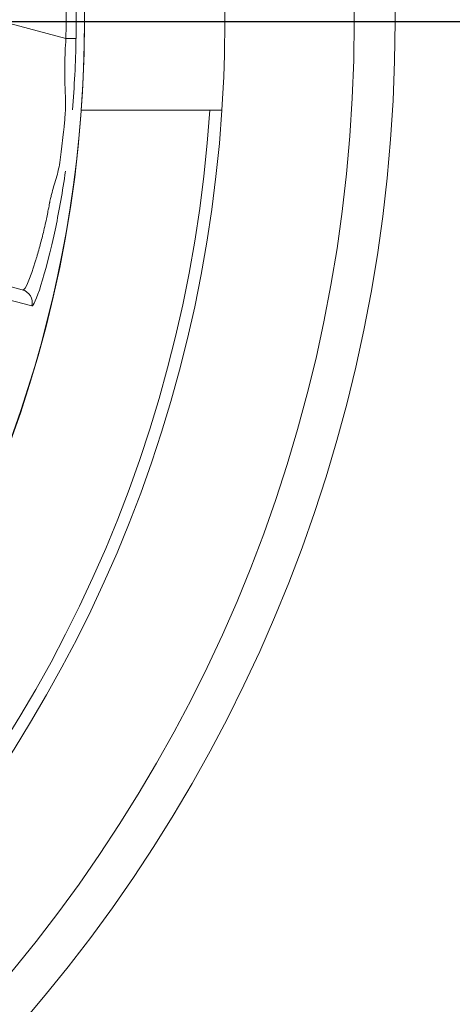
# Model space of a CAD drawing. Extents: x 0 to 283, y -463 to 196.
# Tile 28 of 37: x 235.422 to 236.216, y 105.006 to 106.815. Entities that reach past the tile are written whole.
import ezdxf

# ---------------------------------------------------------------- set-up
doc = ezdxf.new("R2010")
doc.units = 0
doc.linetypes.add('CENTER', pattern=[12, 8, -1, 2, -1])
doc.layers.get('DEFPOINTS').update_dxf_attribs({"linetype": 'CONTINUOUS'})
doc.layers.add('CTR', color=7, linetype='CENTER')
doc.layers.add('DIM', color=7, linetype='CONTINUOUS')
doc.layers.add('TANGENT EDGES', color=7, linetype='CONTINUOUS', lineweight=0)
doc.layers.add('VISIBLE', color=255, linetype='CONTINUOUS', lineweight=0)
doc.styles.add('SANSSERIF', font='sanss___.ttf')
doc.dimstyles.new('ISO-25$0', dxfattribs={"dimtxt": 2.5, "dimasz": 2.5, "dimexe": 1.25, "dimexo": 1, "dimgap": 0.6, "dimtad": 1, "dimdec": 1, "dimzin": 9, "dimdsep": 46, "dimtxsty": 'SANSSERIF', "dimcen": 0.75, "dimadec": 1, "dimazin": 0, "dimtfac": 1, "dimtdec": 1, "dimtmove": 0, "dimatfit": 3, "dimfxl": 1, "dimarcsym": 0})
doc.dimstyles.new('ISO-25$3', dxfattribs={"dimtxt": 2.5, "dimasz": 2.5, "dimexe": 1.25, "dimexo": 1, "dimgap": 0.6, "dimtad": 1, "dimtih": 1, "dimtoh": 1, "dimdec": 1, "dimzin": 9, "dimdsep": 46, "dimtxsty": 'SANSSERIF', "dimcen": 0.75, "dimadec": 1, "dimazin": 0, "dimtfac": 1, "dimtdec": 1, "dimtofl": 0, "dimtmove": 0, "dimatfit": 3, "dimfxl": 1, "dimarcsym": 0})

# ---------------------------------------------------------------- blocks, each defined once
blk = doc.blocks.new('*D15')
at = {"layer": 'DEFPOINTS', "color": 0, "transparency": 16777216}
for p in [(254.048, 118.1119), (174.1974, 98.6119), (222.798, 98.6119)]:
    blk.add_point(p, dxfattribs=at)
at = {"layer": 'DIM', "color": 0, "lineweight": -2, "transparency": 16777216}
for p, q in [((253.048, 118.1119), (172.9474, 118.1119)), ((174.1974, 115.6119), (174.1974, 101.1119)), ((221.798, 98.6119), (172.9474, 98.6119))]:
    blk.add_line(p, q, dxfattribs=at)
at = {"layer": 'DIM', "color": 0, "transparency": 16777216}
for points in [[(173.7808, 115.6119), (174.6141, 115.6119), (174.1974, 118.1119)], [(173.7808, 101.1119), (174.6141, 101.1119), (174.1974, 98.6119)]]:
    blk.add_solid(points, dxfattribs=at)
at = {"layer": 'DIM', "color": 0, "transparency": 16777216, "insert": (172.3097, 108.3619), "char_height": 2.5, "attachment_point": 5, "rotation": 90, "style": 'SANSSERIF'}
blk.add_mtext('78', dxfattribs=at)
blk = doc.blocks.new('*D18')
at = {"layer": 'DEFPOINTS', "color": 0, "transparency": 16777216}
for p in [(233.298, 106.8119), (263.898, 90.0119), (272.3362, 90.0119)]:
    blk.add_point(p, dxfattribs=at)
at = {"layer": 'DIM', "color": 0, "lineweight": -2, "transparency": 16777216}
for p, q in [((234.298, 106.8119), (273.5862, 106.8119)), ((272.3362, 104.3119), (272.3362, 92.5119)), ((264.898, 90.0119), (273.5862, 90.0119))]:
    blk.add_line(p, q, dxfattribs=at)
at = {"layer": 'DIM', "color": 0, "transparency": 16777216}
for points in [[(271.9195, 104.3119), (272.7529, 104.3119), (272.3362, 106.8119)], [(271.9195, 92.5119), (272.7529, 92.5119), (272.3362, 90.0119)]]:
    blk.add_solid(points, dxfattribs=at)
at = {"layer": 'DIM', "color": 0, "transparency": 16777216, "insert": (270.4468, 98.4119), "char_height": 2.5, "attachment_point": 5, "rotation": 90, "style": 'SANSSERIF'}
blk.add_mtext('67.2', dxfattribs=at)
blk = doc.blocks.new('*D20')
at = {"layer": 'DEFPOINTS', "color": 0, "transparency": 16777216}
for p in [(231.7187, 109.1392), (234.8772, 104.4846)]:
    blk.add_point(p, dxfattribs=at)
at = {"layer": 'DIM', "color": 0, "lineweight": -2, "transparency": 16777216}
for p, q in [((233.298, 106.0619), (233.298, 107.5619)), ((232.548, 106.8119), (234.048, 106.8119)), ((239.3819, 97.8464), (236.281, 102.416)), ((249.0765, 97.8464), (239.3819, 97.8464))]:
    blk.add_line(p, q, dxfattribs=at)
at = {"layer": 'DIM', "color": 0, "transparency": 16777216}
blk.add_solid([(236.6258, 102.6499), (235.9362, 102.182), (234.8772, 104.4846)], dxfattribs=at)
at = {"layer": 'DIM', "color": 0, "transparency": 16777216, "insert": (244.5292, 99.753), "char_height": 2.5, "attachment_point": 5, "style": 'SANSSERIF'}
blk.add_mtext('∅22.5', dxfattribs=at)

msp = doc.modelspace()

# ---------------------------------------------------------------- linework, layer by layer
at = {"layer": 'CTR', "ltscale": 0.25}
msp.add_line((227.5514, 106.8119), (239.0446, 106.8119), dxfattribs=at)
at = {"layer": 'TANGENT EDGES'}
for p, q in [((235.5063, 106.7808), (235.4034, 106.8084)), ((235.5405, 106.8119), (235.5404, 106.8119)), ((235.399, 106.3012), (235.4439, 106.2894))]:
    msp.add_line(p, q, dxfattribs=at)
for centre, radius, start, end in [((233.298, 106.8119), 2.2424, 0, 145), ((233.298, 106.8119), 2.2424, 325, 0), ((233.298, 106.8119), 2.4777, 270, 356.2396), ((235.4196, 106.2952), 0.025, 346.6289, 74.9599)]:
    msp.add_arc(centre, radius, start, end, dxfattribs=at)
for centre, major_axis, ratio, start_param, end_param in [((233.4712, 106.8119), (0, 2.1072), 0.965926, 4.697627, 4.727151), ((235.4998, 106.7809), (0.025, -0.0002), 0.002598, -1.309003, -0.03403)]:
    msp.add_ellipse(centre, major_axis=major_axis, ratio=ratio, start_param=start_param, end_param=end_param, dxfattribs=at)
msp.add_open_spline([(235.4837, 106.5084), (235.4824, 106.504), (235.4811, 106.4993), (235.4793, 106.4918), (235.4787, 106.4893), (235.4775, 106.4841), (235.4765, 106.4791), (235.4762, 106.478), (235.4757, 106.475), (235.4742, 106.4675), (235.4736, 106.4645), (235.4722, 106.4576), (235.471, 106.4516), (235.4687, 106.4405), (235.4662, 106.4297), (235.462, 106.4126), (235.4597, 106.4039), (235.4562, 106.3911), (235.455, 106.3868), (235.4531, 106.3806), (235.4525, 106.3785), (235.4512, 106.3744), (235.4512, 106.3741), (235.431, 106.3104), (235.4272, 106.319), (235.426, 106.3193)], degree=3, knots=[0.4375, 0.4375, 0.4375, 0.4375, 0.46875, 0.46875, 0.484375, 0.484375, 0.5, 0.5, 0.53125, 0.53125, 0.546875, 0.546875, 0.5625, 0.5625, 0.625, 0.625, 0.6875, 0.6875, 0.71875, 0.71875, 0.734375, 0.734375, 0.75, 0.75, 0.9999558, 0.9999558, 0.9999558, 0.9999558], dxfattribs=at)
at = {"layer": 'VISIBLE'}
for p, q in [((235.7704, 106.6494), (235.5346, 106.6494)), ((235.7868, 106.6494), (235.7704, 106.6494)), ((235.7927, 106.6494), (235.7868, 106.6494)), ((235.502, 106.6091), (235.4977, 106.5726)), ((235.426, 106.3193), (235.3812, 106.3313)), ((235.426, 106.3193), (235.426, 106.3193)), ((235.426, 106.3193), (235.4261, 106.3193))]:
    msp.add_line(p, q, dxfattribs=at)
for radius in [2.8125, 2.7375]:
    msp.add_circle((233.298, 106.8119), radius, dxfattribs=at)
for centre, radius, start, end in [((233.298, 106.8119), 2.2425, 0, 180), ((233.298, 106.8119), 2.5, 356.2731, 3.7269), ((233.294, 106.8119), 2.231, 359.9999, 0.7967), ((233.298, 106.8119), 2.2425, 180, 0), ((233.2935, 106.812), 2.2316, 359.1967, 359.9984), ((233.298, 106.8119), 2.5, 270, 356.2731)]:
    msp.add_arc(centre, radius, start, end, dxfattribs=at)
for points in [[(235.5063, 106.7808), (235.5052, 106.7643), (235.5045, 106.7488), (235.5042, 106.7339)], [(235.5182, 106.6495), (235.5218, 106.692), (235.5242, 106.7362), (235.5248, 106.7807)], [(235.5047, 106.6895), (235.5057, 106.6661), (235.5056, 106.6564), (235.5053, 106.6478)], [(235.4977, 106.5726), (235.496, 106.5592), (235.4941, 106.5459), (235.4923, 106.5385)], [(235.4923, 106.5385), (235.4905, 106.5308), (235.4864, 106.5173), (235.4837, 106.5084)], [(235.4876, 106.4344), (235.494, 106.4651), (235.5001, 106.4997), (235.5055, 106.537)], [(235.4439, 106.2894), (235.449, 106.2888), (235.4684, 106.3429), (235.4876, 106.4344)]]:
    msp.add_open_spline(points, degree=3, dxfattribs=at)
for points, knots in [([(235.5042, 106.7339), (235.5042, 106.7335), (235.5042, 106.7332), (235.5041, 106.7252), (235.504, 106.7178), (235.5042, 106.7034), (235.5042, 106.7012), (235.5047, 106.6895)], [0.06098538, 0.06098538, 0.06098538, 0.06098538, 0.0625, 0.0625, 0.09375, 0.09375, 0.125, 0.125, 0.125, 0.125]), ([(235.5053, 106.6478), (235.5051, 106.6435), (235.5048, 106.6381), (235.5037, 106.6251), (235.5024, 106.6125), (235.502, 106.6091)], [0.18750003, 0.18750003, 0.18750003, 0.18750003, 0.21875, 0.21875, 0.25000002, 0.25000002, 0.25000002, 0.25000002])]:
    msp.add_open_spline(points, degree=3, knots=knots, dxfattribs=at)

# ---------------------------------------------------------------- dimensions: what is measured, and where the dimension line sits
at = {"layer": 'DIM'}
for base, p1, p2, picture, middle in [((174.1974, 98.6119), (254.048, 118.1119), (222.798, 98.6119), '*D15', (172.3097, 108.3619)), ((272.3362, 90.0119), (233.298, 106.8119), (263.898, 90.0119), '*D18', (270.4468, 98.4119))]:
    dim = msp.add_linear_dim(base=base, p1=p1, p2=p2, angle=90, dimstyle='ISO-25$0', override={"dimdec": 2, "dimlfac": 4}, dxfattribs=at)
    dim.commit()
    dim.dimension.update_dxf_attribs({"geometry": picture, "text_midpoint": middle})
dim = msp.add_diameter_dim_2p(p1=(231.7187, 109.1392), p2=(234.8772, 104.4846), dimstyle='ISO-25$3', override={"dimdec": 2, "dimlfac": 4}, dxfattribs=at)
dim.commit()
dim.dimension.update_dxf_attribs({"geometry": '*D20', "text_midpoint": (244.5292, 97.8464), "dimtype": 163})

doc.saveas('drawing.dxf')
